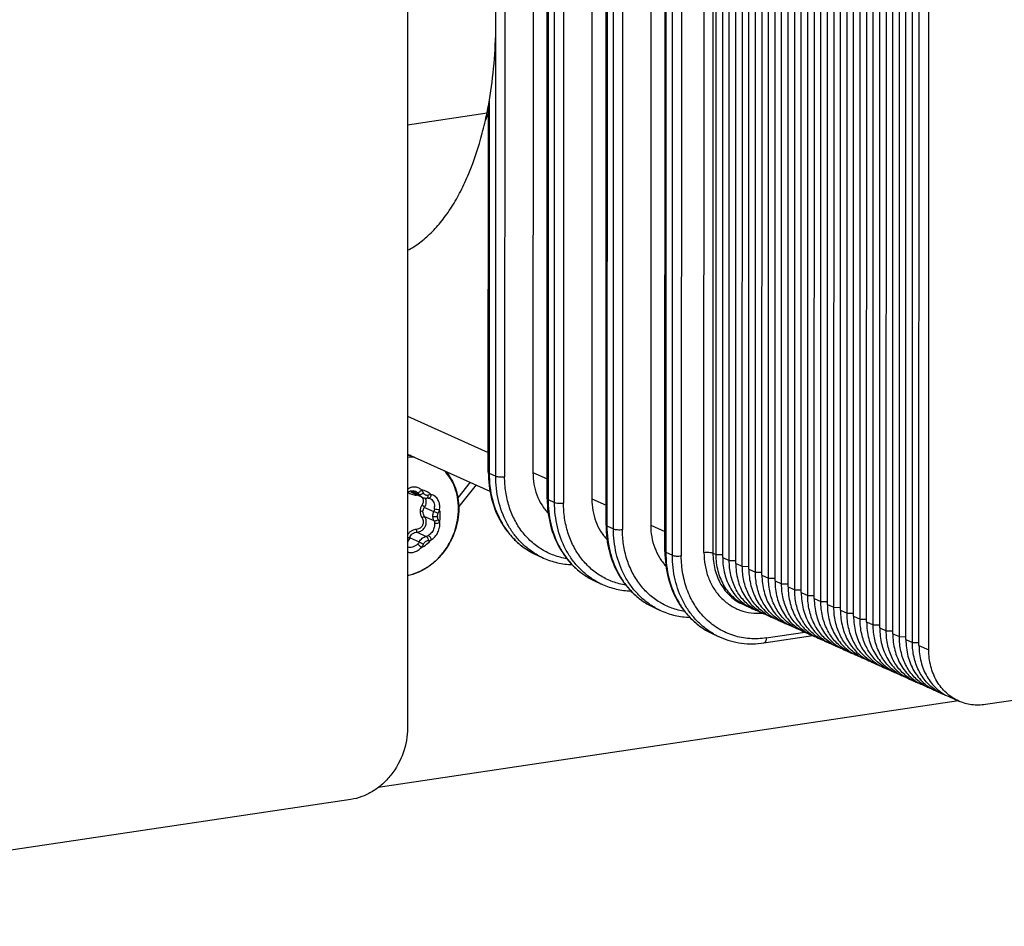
# Model space of a CAD drawing. Header units: millimetres. Extents: x 0 to 1189, y 0 to 841.
# Tile 10 of 27: x 375 to 450, y 221 to 290. Entities that reach past the tile are written whole.
import ezdxf

# ---------------------------------------------------------------- set-up
doc = ezdxf.new("R2010")
doc.units = ezdxf.units.MM
doc.header["$LTSCALE"] = 65.395
doc.layers.get('0').update_dxf_attribs({"linetype": 'CONTINUOUS'})

msp = doc.modelspace()

# ---------------------------------------------------------------- linework, layer by layer
at = {"color": 7, "linetype": 'CONTINUOUS'}
for p, q in [((411.665, 327.697), (411.655, 255.251)), ((413.83, 328.02), (413.82, 255.574)), ((414.905, 253.57), (414.915, 326.016)), ((414.982, 325.951), (414.972, 253.506)), ((418.33, 326.003), (418.32, 253.557)), ((415.472, 253.281), (415.482, 325.727)), ((416.165, 325.68), (416.155, 253.234)), ((419.405, 251.553), (419.415, 323.999)), ((419.482, 323.934), (419.472, 251.488)), ((419.972, 251.264), (419.982, 323.71)), ((420.665, 323.663), (420.655, 251.217)), ((422.83, 323.986), (422.82, 251.54)), ((423.905, 249.536), (423.915, 321.982)), ((423.982, 321.917), (423.972, 249.471)), ((424.472, 249.247), (424.482, 321.693)), ((425.165, 321.645), (425.155, 249.199)), ((426.887, 249.458), (426.897, 321.904)), ((427.58, 321.856), (427.57, 249.411)), ((427.82, 249.298), (427.83, 321.744)), ((428.32, 249.074), (428.33, 321.52)), ((428.82, 248.85), (428.83, 321.296)), ((429.32, 248.626), (429.33, 321.072)), ((429.82, 248.402), (429.83, 320.848)), ((430.32, 248.178), (430.33, 320.624)), ((430.82, 247.954), (430.83, 320.399)), ((431.32, 247.729), (431.33, 320.175)), ((431.82, 247.505), (431.83, 319.951)), ((432.32, 247.281), (432.33, 319.727)), ((432.82, 247.057), (432.83, 319.503)), ((433.32, 246.833), (433.33, 319.279)), ((433.82, 246.609), (433.83, 319.055)), ((434.32, 246.385), (434.33, 318.83)), ((434.82, 246.16), (434.83, 318.606)), ((435.32, 245.936), (435.33, 318.382)), ((435.82, 245.712), (435.83, 318.158)), ((436.32, 245.488), (436.33, 317.934)), ((436.82, 245.264), (436.83, 317.71)), ((437.32, 245.04), (437.33, 317.486)), ((437.82, 244.816), (437.83, 317.261)), ((438.32, 244.591), (438.33, 317.037)), ((438.82, 244.367), (438.83, 316.813)), ((439.32, 244.143), (439.33, 316.589)), ((439.82, 243.919), (439.83, 316.365)), ((440.32, 243.695), (440.33, 316.141)), ((440.82, 243.471), (440.83, 315.917)), ((441.32, 243.247), (441.33, 315.692)), ((441.82, 243.022), (441.83, 315.468)), ((442.32, 242.798), (442.33, 315.244)), ((442.82, 242.574), (442.83, 315.02)), ((443.32, 242.35), (443.33, 314.796)), ((444.07, 242.014), (444.08, 314.46)), ((404.242, 308.495), (404.233, 236.049)), ((410.972, 255.299), (410.977, 289.518)), ((410.476, 283.953), (410.472, 255.523)), ((404.239, 282.154), (410.309, 283.061)), ((410.405, 255.588), (410.409, 283.594)), ((404.236, 259.871), (410.406, 257.105)), ((404.236, 256.979), (410.533, 254.156)), ((410.472, 255.523), (410.972, 255.299)), ((413.82, 255.574), (414.906, 255.088)), ((409.025, 254.832), (408.078, 253.634)), ((409.466, 254.634), (408.142, 252.96)), ((404.505, 254.169), (405.131, 253.889)), ((405.38, 253.666), (404.617, 254.007)), ((404.841, 254.136), (404.841, 254.136)), ((405.941, 253.592), (405.941, 253.592)), ((405.54, 252.906), (406.246, 252.589)), ((414.972, 253.506), (415.472, 253.281)), ((418.32, 253.557), (419.406, 253.071)), ((405.54, 252.217), (406.246, 251.9)), ((406.734, 252.255), (406.734, 252.278)), ((419.472, 251.488), (419.972, 251.264)), ((422.82, 251.54), (423.906, 251.053)), ((404.424, 250.583), (405.131, 250.266)), ((404.959, 251.008), (405.666, 250.691)), ((414.128, 249.257), (414.628, 249.033)), ((414.154, 249.273), (414.142, 249.28)), ((414.154, 249.273), (414.142, 249.28)), ((423.972, 249.471), (424.472, 249.247)), ((427.57, 249.411), (427.82, 249.298)), ((427.82, 249.298), (428.32, 249.294)), ((428.32, 249.074), (428.82, 248.85)), ((428.82, 248.85), (429.32, 248.846)), ((429.32, 248.626), (429.82, 248.402)), ((429.82, 248.402), (430.32, 248.397)), ((430.32, 248.178), (430.82, 247.954)), ((430.82, 247.954), (431.32, 247.949)), ((431.32, 247.729), (431.82, 247.505)), ((418.628, 247.24), (419.128, 247.016)), ((418.654, 247.256), (418.642, 247.263)), ((418.654, 247.256), (418.642, 247.262)), ((431.82, 247.505), (432.32, 247.501)), ((432.32, 247.281), (432.82, 247.057)), ((432.82, 247.057), (433.32, 247.052)), ((433.32, 246.833), (433.82, 246.609)), ((513.352, 247.526), (448.4, 237.83)), ((433.82, 246.609), (434.32, 246.604)), ((434.32, 246.385), (434.82, 246.16)), ((434.82, 246.16), (435.32, 246.156)), ((429.855, 245.494), (430.105, 245.382)), ((435.32, 245.936), (435.82, 245.712)), ((435.82, 245.712), (436.32, 245.708)), ((436.32, 245.488), (436.82, 245.264)), ((423.128, 245.222), (423.628, 244.998)), ((430.605, 245.158), (431.105, 244.934)), ((431.605, 244.71), (432.105, 244.486)), ((436.82, 245.264), (437.32, 245.259)), ((437.32, 245.04), (437.82, 244.816)), ((437.82, 244.816), (438.32, 244.811)), ((438.32, 244.591), (438.82, 244.367)), ((432.605, 244.262), (433.105, 244.037)), ((433.605, 243.813), (434.105, 243.589)), ((438.82, 244.367), (439.32, 244.363)), ((439.32, 244.143), (439.82, 243.919)), ((439.82, 243.919), (440.32, 243.914)), ((427.628, 243.205), (428.128, 242.981)), ((427.654, 243.221), (427.642, 243.228)), ((427.654, 243.221), (427.642, 243.228)), ((431.473, 242.542), (435.21, 243.1)), ((431.65, 242.924), (434.605, 243.366)), ((434.605, 243.365), (435.105, 243.141)), ((440.32, 243.695), (440.82, 243.471)), ((440.82, 243.471), (441.32, 243.466)), ((441.32, 243.247), (441.82, 243.022)), ((435.605, 242.917), (436.105, 242.693)), ((436.605, 242.468), (437.105, 242.244)), ((441.82, 243.022), (442.32, 243.018)), ((442.32, 242.798), (442.82, 242.574)), ((442.82, 242.574), (443.32, 242.57)), ((443.32, 242.35), (444.07, 242.014)), ((437.605, 242.02), (438.105, 241.796)), ((438.605, 241.572), (439.105, 241.348)), ((439.605, 241.124), (440.105, 240.899)), ((440.605, 240.675), (441.105, 240.451)), ((441.605, 240.227), (442.105, 240.003)), ((442.605, 239.779), (443.105, 239.555)), ((443.605, 239.33), (444.105, 239.106)), ((444.605, 238.882), (445.105, 238.658)), ((446.335, 238.107), (401.984, 231.48)), ((445.605, 238.434), (446.355, 238.098)), ((399.902, 230.573), (334.951, 220.878))]:
    msp.add_line(p, q, dxfattribs=at)
for points in [[(404.236, 254.027), (404.273, 254.06), (404.342, 254.106), (404.414, 254.142), (404.49, 254.167), (404.568, 254.181), (404.647, 254.183), (404.726, 254.173), (404.803, 254.151), (404.841, 254.136)], [(405.38, 253.665), (405.427, 253.647), (405.506, 253.625), (405.585, 253.614), (405.665, 253.615), (405.707, 253.619)], [(405.707, 253.619), (405.743, 253.623), (405.805, 253.624), (405.848, 253.62)], [(405.848, 253.62), (405.893, 253.609), (405.941, 253.592)]]:
    msp.add_lwpolyline(points, dxfattribs=at)
for centre, radius, start, end in [((381.591, 288.948), 29.316, 345.3159, 348.41406), ((395.52, 288.805), 15.977, 336.51231, 338.74884), ((404.554, 253.203), 3.66, 90.78472, 94.98785), ((404.623, 253.188), 3.558, 87.69122, 96.25302), ((405.724, 253.771), 0.806, 172.93947, 174.8197), ((404.911, 253.166), 0.678, 82.96448, 89.13987), ((404.992, 253.372), 0.452, 37.08027, 46.93653), ((405.003, 253.38), 0.438, 33.77754, 37.03617), ((405.239, 252.907), 1.063, 353.55253, 3.70147), ((404.88, 251.791), 0.785, 4.23111, 32.85621), ((406.914, 252.209), 0.396, 177.00789, 180.00399), ((403.107, 252.802), 5.023, 359.99996, 0.2409), ((416.923, 254.151), 5.609, 240.42078, 245.85062), ((420.93, 252.37), 5.624, 239.39827, 240.56351), ((420.924, 252.36), 5.612, 240.56341, 243.21845), ((420.919, 252.35), 5.6, 243.21897, 245.85353), ((421.423, 252.133), 5.609, 240.42078, 245.85062), ((431.538, 248.58), 3.504, 245.8563, 250.57136), ((425.923, 250.116), 5.609, 240.28232, 245.85039), ((432.545, 248.143), 3.517, 236.98498, 245.8393), ((432.538, 248.132), 3.504, 245.8563, 250.57136), ((433.545, 247.694), 3.517, 236.98498, 245.8393), ((433.538, 247.683), 3.504, 245.8563, 250.57136), ((434.545, 247.246), 3.517, 236.98498, 245.8393), ((434.538, 247.235), 3.504, 245.8563, 250.57136), ((435.545, 246.798), 3.517, 236.98498, 245.8393), ((430.423, 248.099), 5.609, 240.42078, 245.85062), ((435.538, 246.787), 3.504, 245.8563, 250.57136), ((436.545, 246.349), 3.517, 236.98498, 245.8393), ((436.538, 246.338), 3.504, 245.8563, 250.57136), ((437.545, 245.901), 3.517, 236.98498, 245.8393), ((437.538, 245.89), 3.504, 245.8563, 250.57136), ((438.545, 245.453), 3.517, 236.98498, 245.8393), ((438.538, 245.442), 3.504, 245.8563, 250.57136), ((439.545, 245.005), 3.517, 236.98498, 245.8393), ((439.538, 244.994), 3.504, 245.8563, 250.57136), ((440.545, 244.556), 3.517, 236.98498, 245.8393), ((440.538, 244.545), 3.504, 245.8563, 250.57136), ((441.545, 244.108), 3.517, 236.98498, 245.8393), ((441.538, 244.097), 3.504, 245.8563, 250.57136), ((442.545, 243.66), 3.517, 236.98498, 245.8393), ((442.538, 243.649), 3.504, 245.8563, 250.57136), ((443.545, 243.211), 3.517, 236.98498, 245.8393), ((443.538, 243.2), 3.504, 245.8563, 250.57136), ((444.545, 242.763), 3.517, 236.98498, 245.8393), ((444.538, 242.752), 3.504, 245.8563, 250.57136), ((445.545, 242.315), 3.517, 236.98498, 245.8393), ((445.538, 242.304), 3.504, 245.8563, 250.57136), ((446.545, 241.866), 3.517, 236.98498, 245.8393), ((446.538, 241.856), 3.504, 245.8563, 250.57136)]:
    msp.add_arc(centre, radius, start, end, dxfattribs=at)
for points, knots in [([(410.309, 283.061), (410.493, 283.95), (410.782, 285.799), (410.994, 288.661), (410.995, 291.648), (410.783, 294.702), (410.362, 297.765), (409.742, 300.779), (408.933, 303.686), (407.951, 306.432), (406.814, 308.965), (405.545, 311.237), (404.166, 313.206), (402.701, 314.836), (401.176, 316.097), (399.839, 316.836), (398.774, 317.199), (397.999, 317.358), (397.231, 317.409), (396.725, 317.37), (396.477, 317.333)], [0, 0, 0, 0, 0.06702, 0.137865, 0.211606, 0.287206, 0.363568, 0.439567, 0.514094, 0.586084, 0.654567, 0.718703, 0.777843, 0.831596, 0.879921, 0.923255, 0.943388, 0.962727, 0.981507, 1, 1, 1, 1]), ([(404.239, 272.556), (404.559, 272.725), (405.189, 273.13), (406.063, 273.889), (406.88, 274.808), (407.638, 275.881), (408.33, 277.099), (409.185, 278.961), (409.674, 280.47), (409.949, 281.517)], [0, 0, 0, 0, 0.099641, 0.204984, 0.317247, 0.437259, 0.565498, 0.702145, 1, 1, 1, 1]), ([(408.129, 252.823), (408.128, 253.101), (408.08, 253.65), (407.867, 254.435), (407.519, 255.142), (407.201, 255.551), (407.025, 255.733)], [0, 0, 0, 0, 0.262086, 0.51612, 0.761802, 1, 1, 1, 1]), ([(407.146, 255.677), (407.308, 255.491), (407.598, 255.079), (407.914, 254.382), (408.105, 253.62), (408.147, 253.091), (408.147, 252.823)], [0, 0, 0, 0, 0.239834, 0.486182, 0.739665, 1, 1, 1, 1]), ([(410.405, 255.588), (410.405, 254.906), (410.564, 253.564), (411.19, 252.009), (411.92, 250.945), (412.566, 250.256), (413.303, 249.681), (413.847, 249.383), (414.128, 249.257)], [0, 0, 0, 0, 0.263593, 0.516731, 0.639916, 0.761128, 0.880931, 1, 1, 1, 1]), ([(410.405, 255.588), (410.405, 255.575), (410.419, 255.555), (410.445, 255.536), (410.462, 255.527), (410.472, 255.523)], [0, 0, 0, 0, 0.388624, 0.662084, 1, 1, 1, 1]), ([(410.472, 255.523), (410.472, 254.844), (410.629, 253.51), (411.247, 251.965), (411.966, 250.914), (412.6, 250.236), (413.321, 249.672), (413.853, 249.38), (414.128, 249.257)], [0, 0, 0, 0, 0.266035, 0.519938, 0.642823, 0.763327, 0.882114, 1, 1, 1, 1]), ([(414.142, 249.28), (413.9, 249.418), (413.432, 249.733), (412.804, 250.307), (412.256, 250.975), (411.636, 251.985), (411.107, 253.433), (410.972, 254.67), (410.972, 255.299)], [0, 0, 0, 0, 0.117701, 0.236644, 0.357464, 0.480657, 0.734771, 1, 1, 1, 1]), ([(410.972, 255.299), (411.013, 255.28), (411.114, 255.255), (411.282, 255.235), (411.468, 255.232), (411.594, 255.242), (411.655, 255.251)], [0, 0, 0, 0, 0.194189, 0.449587, 0.731494, 1, 1, 1, 1]), ([(416.41, 248.981), (416.074, 249.035), (415.41, 249.208), (414.484, 249.654), (413.656, 250.275), (412.948, 251.053), (412.379, 251.967), (411.963, 252.991), (411.71, 254.098), (411.655, 254.864), (411.655, 255.251)], [0, 0, 0, 0, 0.119265, 0.238052, 0.357689, 0.479388, 0.604094, 0.732383, 0.864426, 1, 1, 1, 1]), ([(413.82, 255.574), (413.82, 255.278), (413.869, 254.691), (414.092, 253.853), (414.457, 253.095), (414.792, 252.655), (414.978, 252.46)], [0, 0, 0, 0, 0.262047, 0.516095, 0.7618, 1, 1, 1, 1]), ([(405.294, 254.247), (405.221, 254.31), (405.056, 254.413), (404.773, 254.475), (404.485, 254.434), (404.312, 254.342), (404.235, 254.284)], [0, 0, 0, 0, 0.252524, 0.498907, 0.745862, 1, 1, 1, 1]), ([(404.275, 254.061), (404.353, 253.989), (404.565, 253.88), (404.797, 253.846), (404.921, 253.844)], [0, 0, 0, 0, 0.460548, 1, 1, 1, 1]), ([(404.617, 254.007), (404.579, 254.024), (404.513, 254.063), (404.463, 254.122), (404.446, 254.152)], [0, 0, 0, 0, 0.545637, 1, 1, 1, 1]), ([(404.841, 254.136), (404.856, 254.129), (404.914, 254.1), (404.968, 254.063), (405.005, 254.031)], [0, 0, 0, 0, 0.246947, 1, 1, 1, 1]), ([(405.005, 254.031), (405.023, 254.025), (405.059, 254.031), (405.105, 254.052), (405.165, 254.092), (405.232, 254.156), (405.276, 254.216), (405.294, 254.247)], [0, 0, 0, 0, 0.152116, 0.267724, 0.406708, 0.718898, 1, 1, 1, 1]), ([(405.005, 254.031), (405.017, 254.021), (405.064, 253.978), (405.105, 253.929), (405.131, 253.889)], [0, 0, 0, 0, 0.252576, 1, 1, 1, 1]), ([(405.131, 253.889), (405.149, 253.882), (405.202, 253.882), (405.314, 253.916), (405.4, 253.97), (405.45, 254.016)], [0, 0, 0, 0, 0.16977, 0.426148, 1, 1, 1, 1]), ([(405.131, 253.889), (405.161, 253.84), (405.233, 253.751), (405.329, 253.688), (405.38, 253.666)], [0, 0, 0, 0, 0.509634, 1, 1, 1, 1]), ([(406.049, 253.874), (405.941, 253.966), (405.703, 254.125), (405.432, 254.218), (405.294, 254.247)], [0, 0, 0, 0, 0.500707, 1, 1, 1, 1]), ([(405.367, 253.624), (405.393, 253.586), (405.432, 253.5), (405.447, 253.358), (405.418, 253.215), (405.373, 253.128), (405.345, 253.088)], [0, 0, 0, 0, 0.244073, 0.489858, 0.741303, 1, 1, 1, 1]), ([(405.811, 253.837), (405.776, 253.826), (405.703, 253.815), (405.593, 253.841), (405.504, 253.914), (405.466, 253.98), (405.45, 254.016)], [0, 0, 0, 0, 0.247338, 0.490647, 0.737454, 1, 1, 1, 1]), ([(405.663, 253.261), (405.668, 253.323), (405.661, 253.446), (405.619, 253.562), (405.59, 253.615)], [0, 0, 0, 0, 0.505878, 1, 1, 1, 1]), ([(405.707, 253.619), (405.722, 253.621), (405.756, 253.639), (405.79, 253.691), (405.809, 253.76), (405.812, 253.811), (405.811, 253.837)], [0, 0, 0, 0, 0.183384, 0.416776, 0.700123, 1, 1, 1, 1]), ([(406.049, 253.874), (406.03, 253.874), (405.949, 253.871), (405.87, 253.854), (405.811, 253.837)], [0, 0, 0, 0, 0.239438, 1, 1, 1, 1]), ([(405.848, 253.62), (405.87, 253.616), (405.924, 253.627), (405.989, 253.687), (406.033, 253.774), (406.046, 253.841), (406.049, 253.874)], [0, 0, 0, 0, 0.190225, 0.435397, 0.72263, 1, 1, 1, 1]), ([(405.941, 253.592), (405.992, 253.569), (406.088, 253.503), (406.198, 253.358), (406.273, 253.178), (406.295, 253.045), (406.299, 252.976)], [0, 0, 0, 0, 0.22182, 0.462169, 0.722939, 1, 1, 1, 1]), ([(406.688, 252.734), (406.706, 252.867), (406.704, 253.131), (406.587, 253.492), (406.394, 253.725), (406.203, 253.836), (406.1, 253.866), (406.049, 253.874)], [0, 0, 0, 0, 0.279681, 0.542249, 0.779658, 0.891117, 1, 1, 1, 1]), ([(405.345, 253.088), (405.297, 253.018), (405.219, 252.863), (405.192, 252.691), (405.192, 252.606)], [0, 0, 0, 0, 0.497698, 1, 1, 1, 1]), ([(405.54, 252.906), (405.531, 252.921), (405.507, 252.954), (405.444, 253.018), (405.387, 253.062), (405.345, 253.088)], [0, 0, 0, 0, 0.197268, 0.449691, 1, 1, 1, 1]), ([(405.408, 252.573), (405.408, 252.634), (405.433, 252.756), (405.5, 252.86), (405.54, 252.906)], [0, 0, 0, 0, 0.497967, 1, 1, 1, 1]), ([(405.54, 252.906), (405.574, 252.96), (405.631, 253.074), (405.658, 253.199), (405.663, 253.261)], [0, 0, 0, 0, 0.506818, 1, 1, 1, 1]), ([(414.905, 253.57), (414.905, 252.889), (415.064, 251.547), (415.69, 249.992), (416.42, 248.928), (417.066, 248.238), (417.803, 247.664), (418.347, 247.366), (418.628, 247.24)], [0, 0, 0, 0, 0.263593, 0.516731, 0.639916, 0.761128, 0.880931, 1, 1, 1, 1]), ([(414.905, 253.57), (414.905, 253.558), (414.919, 253.538), (414.945, 253.519), (414.962, 253.51), (414.972, 253.506)], [0, 0, 0, 0, 0.388624, 0.662084, 1, 1, 1, 1]), ([(414.972, 253.506), (414.972, 252.884), (415.104, 251.663), (415.619, 250.231), (416.224, 249.228), (416.759, 248.563), (417.373, 247.989), (417.83, 247.671), (418.067, 247.53)], [0, 0, 0, 0, 0.265085, 0.519219, 0.642459, 0.763331, 0.882308, 1, 1, 1, 1]), ([(418.642, 247.262), (418.4, 247.401), (417.932, 247.716), (417.304, 248.29), (416.756, 248.957), (416.136, 249.967), (415.607, 251.415), (415.472, 252.652), (415.472, 253.281)], [0, 0, 0, 0, 0.117701, 0.236644, 0.357464, 0.480657, 0.734771, 1, 1, 1, 1]), ([(415.472, 253.281), (415.513, 253.263), (415.614, 253.237), (415.782, 253.218), (415.968, 253.215), (416.094, 253.225), (416.155, 253.234)], [0, 0, 0, 0, 0.194189, 0.449587, 0.731494, 1, 1, 1, 1]), ([(420.91, 246.964), (420.574, 247.018), (419.91, 247.19), (418.984, 247.637), (418.156, 248.258), (417.448, 249.036), (416.879, 249.949), (416.463, 250.973), (416.21, 252.081), (416.155, 252.847), (416.155, 253.234)], [0, 0, 0, 0, 0.119265, 0.238052, 0.357689, 0.479388, 0.604094, 0.732383, 0.864426, 1, 1, 1, 1]), ([(418.32, 253.557), (418.32, 253.26), (418.369, 252.674), (418.592, 251.835), (418.957, 251.077), (419.292, 250.638), (419.478, 250.442)], [0, 0, 0, 0, 0.262047, 0.516095, 0.7618, 1, 1, 1, 1]), ([(408.147, 252.823), (408.147, 252.234), (407.941, 251.044), (407.236, 249.715), (406.449, 248.835), (405.772, 248.296), (405.03, 247.896), (404.501, 247.73), (404.235, 247.676)], [0, 0, 0, 0, 0.254137, 0.511229, 0.63814, 0.762264, 0.882946, 1, 1, 1, 1]), ([(404.235, 247.715), (404.497, 247.765), (405.021, 247.923), (405.757, 248.312), (406.431, 248.842), (407.218, 249.713), (407.923, 251.032), (408.129, 252.216), (408.129, 252.802)], [0, 0, 0, 0, 0.116145, 0.236326, 0.360324, 0.487402, 0.745272, 1, 1, 1, 1]), ([(405.345, 252.106), (405.398, 252.024), (405.465, 251.831), (405.409, 251.531), (405.21, 251.3), (405.018, 251.233), (404.921, 251.223)], [0, 0, 0, 0, 0.249851, 0.500554, 0.750858, 1, 1, 1, 1]), ([(405.192, 252.606), (405.192, 252.518), (405.22, 252.341), (405.297, 252.18), (405.345, 252.106)], [0, 0, 0, 0, 0.496342, 1, 1, 1, 1]), ([(405.408, 252.573), (405.396, 252.579), (405.366, 252.588), (405.294, 252.602), (405.234, 252.606), (405.192, 252.606)], [0, 0, 0, 0, 0.184337, 0.425013, 1, 1, 1, 1]), ([(405.54, 252.217), (405.529, 252.214), (405.503, 252.202), (405.458, 252.178), (405.403, 252.145), (405.365, 252.119), (405.345, 252.106)], [0, 0, 0, 0, 0.147128, 0.382667, 0.681183, 1, 1, 1, 1]), ([(405.54, 252.217), (405.5, 252.269), (405.435, 252.382), (405.408, 252.511), (405.408, 252.573)], [0, 0, 0, 0, 0.512603, 1, 1, 1, 1]), ([(406.171, 252.231), (406.171, 252.262), (406.178, 252.384), (406.211, 252.504), (406.246, 252.589)], [0, 0, 0, 0, 0.246674, 1, 1, 1, 1]), ([(406.171, 252.231), (406.191, 252.222), (406.243, 252.209), (406.359, 252.196), (406.455, 252.199), (406.517, 252.209)], [0, 0, 0, 0, 0.188215, 0.456162, 1, 1, 1, 1]), ([(406.246, 251.9), (406.234, 251.924), (406.19, 252.029), (406.171, 252.145), (406.171, 252.231)], [0, 0, 0, 0, 0.240407, 1, 1, 1, 1]), ([(406.295, 252.788), (406.293, 252.771), (406.283, 252.703), (406.265, 252.636), (406.246, 252.589)], [0, 0, 0, 0, 0.251974, 1, 1, 1, 1]), ([(406.246, 252.589), (406.301, 252.572), (406.415, 252.528), (406.528, 252.481), (406.587, 252.454)], [0, 0, 0, 0, 0.465587, 1, 1, 1, 1]), ([(406.295, 252.788), (406.357, 252.777), (406.488, 252.759), (406.619, 252.741), (406.688, 252.734)], [0, 0, 0, 0, 0.477756, 1, 1, 1, 1]), ([(406.587, 251.988), (406.566, 252.019), (406.53, 252.09), (406.517, 252.168), (406.517, 252.209)], [0, 0, 0, 0, 0.481132, 1, 1, 1, 1]), ([(406.518, 252.229), (406.519, 252.249), (406.529, 252.327), (406.559, 252.402), (406.587, 252.454)], [0, 0, 0, 0, 0.247925, 1, 1, 1, 1]), ([(406.587, 252.454), (406.622, 252.52), (406.659, 252.613), (406.683, 252.71), (406.688, 252.734)], [0, 0, 0, 0, 0.748848, 1, 1, 1, 1]), ([(406.734, 252.278), (406.734, 252.317), (406.729, 252.469), (406.71, 252.622), (406.688, 252.734)], [0, 0, 0, 0, 0.252998, 1, 1, 1, 1]), ([(406.688, 251.761), (406.696, 251.802), (406.722, 251.966), (406.734, 252.131), (406.734, 252.255)], [0, 0, 0, 0, 0.252208, 1, 1, 1, 1]), ([(404.959, 251.008), (405.057, 251.017), (405.255, 251.075), (405.495, 251.269), (405.646, 251.54), (405.67, 251.748), (405.663, 251.849)], [0, 0, 0, 0, 0.246433, 0.49622, 0.748432, 1, 1, 1, 1]), ([(406.299, 251.563), (406.294, 251.482), (406.253, 251.277), (406.104, 250.985), (405.924, 250.813), (405.825, 250.754)], [0, 0, 0, 0, 0.252551, 0.641119, 1, 1, 1, 1]), ([(406.049, 250.431), (406.157, 250.492), (406.359, 250.661), (406.577, 250.993), (406.7, 251.372), (406.707, 251.637), (406.688, 251.761)], [0, 0, 0, 0, 0.239702, 0.49789, 0.757251, 1, 1, 1, 1]), ([(406.246, 251.9), (406.266, 251.89), (406.32, 251.879), (406.409, 251.892), (406.503, 251.928), (406.562, 251.967), (406.587, 251.988)], [0, 0, 0, 0, 0.178865, 0.433185, 0.728342, 1, 1, 1, 1]), ([(406.246, 251.9), (406.253, 251.887), (406.275, 251.833), (406.289, 251.776), (406.295, 251.732)], [0, 0, 0, 0, 0.247777, 1, 1, 1, 1]), ([(406.295, 251.732), (406.317, 251.718), (406.379, 251.698), (406.484, 251.695), (406.593, 251.715), (406.661, 251.744), (406.688, 251.761)], [0, 0, 0, 0, 0.192682, 0.466923, 0.761975, 1, 1, 1, 1]), ([(406.295, 251.732), (406.297, 251.719), (406.302, 251.663), (406.302, 251.606), (406.299, 251.563)], [0, 0, 0, 0, 0.242989, 1, 1, 1, 1]), ([(406.688, 251.761), (406.683, 251.782), (406.659, 251.861), (406.622, 251.937), (406.587, 251.988)], [0, 0, 0, 0, 0.252775, 1, 1, 1, 1]), ([(419.405, 251.553), (419.405, 250.872), (419.564, 249.53), (420.19, 247.974), (420.92, 246.911), (421.566, 246.221), (422.303, 245.647), (422.847, 245.348), (423.128, 245.222)], [0, 0, 0, 0, 0.263593, 0.516731, 0.639916, 0.761128, 0.880931, 1, 1, 1, 1]), ([(419.405, 251.553), (419.405, 251.54), (419.419, 251.52), (419.445, 251.502), (419.462, 251.493), (419.472, 251.488)], [0, 0, 0, 0, 0.388624, 0.662084, 1, 1, 1, 1]), ([(419.472, 251.488), (419.472, 250.809), (419.629, 249.475), (420.247, 247.931), (420.966, 246.88), (421.6, 246.201), (422.321, 245.638), (422.853, 245.346), (423.128, 245.222)], [0, 0, 0, 0, 0.266035, 0.519938, 0.642823, 0.763327, 0.882114, 1, 1, 1, 1]), ([(422.82, 251.54), (422.82, 251.243), (422.869, 250.657), (423.092, 249.818), (423.457, 249.06), (423.792, 248.621), (423.978, 248.425)], [0, 0, 0, 0, 0.262047, 0.516095, 0.7618, 1, 1, 1, 1]), ([(404.921, 251.223), (404.85, 251.216), (404.71, 251.188), (404.515, 251.1), (404.351, 250.969), (404.268, 250.857), (404.234, 250.798)], [0, 0, 0, 0, 0.255809, 0.508372, 0.756277, 1, 1, 1, 1]), ([(404.424, 250.583), (404.396, 250.578), (404.332, 250.577), (404.27, 250.588), (404.235, 250.596)], [0, 0, 0, 0, 0.437846, 1, 1, 1, 1]), ([(404.236, 250.279), (404.257, 250.299), (404.338, 250.388), (404.395, 250.497), (404.424, 250.583)], [0, 0, 0, 0, 0.245426, 1, 1, 1, 1]), ([(404.424, 250.583), (404.435, 250.642), (404.473, 250.758), (404.593, 250.901), (404.765, 250.986), (404.893, 251.006), (404.959, 251.008)], [0, 0, 0, 0, 0.242186, 0.483056, 0.734456, 1, 1, 1, 1]), ([(404.959, 251.008), (404.954, 251.017), (404.946, 251.044), (404.936, 251.092), (404.927, 251.154), (404.923, 251.2), (404.921, 251.223)], [0, 0, 0, 0, 0.142873, 0.376453, 0.676441, 1, 1, 1, 1]), ([(405.131, 250.266), (405.188, 250.373), (405.337, 250.562), (405.556, 250.669), (405.666, 250.691)], [0, 0, 0, 0, 0.51954, 1, 1, 1, 1]), ([(405.825, 250.754), (405.812, 250.747), (405.762, 250.719), (405.707, 250.7), (405.666, 250.691)], [0, 0, 0, 0, 0.253747, 1, 1, 1, 1]), ([(405.666, 250.691), (405.687, 250.683), (405.73, 250.647), (405.777, 250.57), (405.806, 250.474), (405.812, 250.406), (405.811, 250.373)], [0, 0, 0, 0, 0.184518, 0.441698, 0.734165, 1, 1, 1, 1]), ([(405.825, 250.754), (405.85, 250.747), (405.906, 250.712), (405.975, 250.633), (406.027, 250.534), (406.046, 250.463), (406.049, 250.431)], [0, 0, 0, 0, 0.19433, 0.468353, 0.762028, 1, 1, 1, 1]), ([(423.142, 245.245), (422.9, 245.383), (422.432, 245.699), (421.804, 246.272), (421.256, 246.94), (420.636, 247.95), (420.107, 249.398), (419.972, 250.635), (419.972, 251.264)], [0, 0, 0, 0, 0.117701, 0.236644, 0.357464, 0.480657, 0.734771, 1, 1, 1, 1]), ([(419.972, 251.264), (420.013, 251.246), (420.114, 251.22), (420.282, 251.2), (420.468, 251.197), (420.594, 251.208), (420.655, 251.217)], [0, 0, 0, 0, 0.194189, 0.449587, 0.731494, 1, 1, 1, 1]), ([(425.41, 244.947), (425.074, 245.001), (424.41, 245.173), (423.484, 245.62), (422.656, 246.241), (421.948, 247.019), (421.379, 247.932), (420.963, 248.956), (420.71, 250.063), (420.655, 250.829), (420.655, 251.217)], [0, 0, 0, 0, 0.119265, 0.238052, 0.357689, 0.479388, 0.604094, 0.732383, 0.864426, 1, 1, 1, 1]), ([(405.005, 250.104), (404.95, 250.049), (404.831, 249.953), (404.631, 249.857), (404.427, 249.819), (404.293, 249.838), (404.234, 249.858)], [0, 0, 0, 0, 0.274221, 0.53616, 0.778455, 1, 1, 1, 1]), ([(404.234, 249.501), (404.316, 249.47), (404.5, 249.439), (404.783, 249.487), (405.059, 249.62), (405.22, 249.755), (405.294, 249.832)], [0, 0, 0, 0, 0.22399, 0.466241, 0.726949, 1, 1, 1, 1]), ([(405.131, 250.266), (405.105, 250.222), (405.064, 250.166), (405.017, 250.116), (405.005, 250.104)], [0, 0, 0, 0, 0.748247, 1, 1, 1, 1]), ([(405.005, 250.104), (405.025, 250.089), (405.072, 250.048), (405.169, 249.958), (405.246, 249.883), (405.294, 249.832)], [0, 0, 0, 0, 0.186523, 0.470992, 1, 1, 1, 1]), ([(405.131, 250.266), (405.178, 250.237), (405.284, 250.177), (405.391, 250.118), (405.45, 250.087)], [0, 0, 0, 0, 0.453411, 1, 1, 1, 1]), ([(405.294, 249.832), (405.435, 249.904), (405.708, 250.081), (405.942, 250.307), (406.049, 250.431)], [0, 0, 0, 0, 0.492297, 1, 1, 1, 1]), ([(405.45, 250.087), (405.483, 250.165), (405.553, 250.277), (405.697, 250.357), (405.774, 250.371), (405.811, 250.373)], [0, 0, 0, 0, 0.523998, 0.77114, 1, 1, 1, 1]), ([(405.811, 250.373), (405.872, 250.377), (405.954, 250.393), (406.03, 250.423), (406.049, 250.431)], [0, 0, 0, 0, 0.747697, 1, 1, 1, 1]), ([(423.905, 249.536), (423.905, 248.854), (424.064, 247.512), (424.69, 245.957), (425.42, 244.894), (426.066, 244.204), (426.803, 243.63), (427.347, 243.331), (427.628, 243.205)], [0, 0, 0, 0, 0.263593, 0.516731, 0.639916, 0.761128, 0.880931, 1, 1, 1, 1]), ([(423.905, 249.536), (423.905, 249.523), (423.919, 249.503), (423.945, 249.485), (423.962, 249.475), (423.972, 249.471)], [0, 0, 0, 0, 0.388624, 0.662084, 1, 1, 1, 1]), ([(423.972, 249.471), (423.972, 248.792), (424.129, 247.458), (424.747, 245.914), (425.466, 244.862), (426.1, 244.184), (426.821, 243.621), (427.353, 243.328), (427.628, 243.205)], [0, 0, 0, 0, 0.266035, 0.519938, 0.642823, 0.763327, 0.882114, 1, 1, 1, 1]), ([(427.642, 243.228), (427.4, 243.366), (426.932, 243.681), (426.304, 244.255), (425.756, 244.923), (425.136, 245.933), (424.607, 247.381), (424.472, 248.618), (424.472, 249.247)], [0, 0, 0, 0, 0.117701, 0.236644, 0.357464, 0.480657, 0.734771, 1, 1, 1, 1]), ([(424.472, 249.247), (424.513, 249.229), (424.614, 249.203), (424.782, 249.183), (424.968, 249.18), (425.094, 249.19), (425.155, 249.199)], [0, 0, 0, 0, 0.194189, 0.449587, 0.731494, 1, 1, 1, 1]), ([(431.65, 242.924), (431.232, 242.862), (430.388, 242.826), (429.153, 243.057), (428.013, 243.566), (427.017, 244.333), (426.203, 245.324), (425.602, 246.499), (425.235, 247.812), (425.155, 248.733), (425.155, 249.199)], [0, 0, 0, 0, 0.123002, 0.243278, 0.362573, 0.48283, 0.6058, 0.732729, 0.864178, 1, 1, 1, 1]), ([(426.887, 249.458), (426.949, 249.467), (427.075, 249.477), (427.261, 249.474), (427.428, 249.454), (427.53, 249.429), (427.57, 249.411)], [0, 0, 0, 0, 0.268506, 0.550413, 0.805811, 1, 1, 1, 1]), ([(426.887, 249.458), (426.887, 249.128), (426.942, 248.477), (427.192, 247.545), (427.602, 246.705), (428.158, 245.987), (428.842, 245.419), (429.629, 245.021), (430.488, 244.81), (431.08, 244.799), (431.376, 244.824)], [0, 0, 0, 0, 0.135862, 0.267529, 0.394827, 0.518218, 0.638782, 0.758086, 0.877926, 1, 1, 1, 1]), ([(427.57, 249.411), (427.57, 248.986), (427.668, 248.152), (428.055, 247.187), (428.504, 246.53), (428.9, 246.106), (429.351, 245.754), (429.684, 245.571), (429.855, 245.494)], [0, 0, 0, 0, 0.266035, 0.519938, 0.642823, 0.763327, 0.882114, 1, 1, 1, 1]), ([(430.105, 245.382), (429.934, 245.459), (429.601, 245.642), (429.15, 245.994), (428.754, 246.418), (428.305, 247.075), (427.918, 248.04), (427.82, 248.874), (427.82, 249.298)], [0, 0, 0, 0, 0.117886, 0.236673, 0.357177, 0.480062, 0.733965, 1, 1, 1, 1]), ([(428.32, 249.074), (428.32, 248.65), (428.418, 247.816), (428.805, 246.851), (429.254, 246.194), (429.65, 245.77), (430.101, 245.418), (430.434, 245.235), (430.605, 245.158)], [0, 0, 0, 0, 0.266035, 0.519938, 0.642823, 0.763327, 0.882114, 1, 1, 1, 1]), ([(414.628, 249.033), (414.968, 248.88), (415.683, 248.64), (416.43, 248.542), (416.806, 248.528)], [0, 0, 0, 0, 0.497767, 1, 1, 1, 1]), ([(430.628, 245.194), (430.348, 245.376), (429.829, 245.83), (429.252, 246.708), (428.897, 247.738), (428.82, 248.476), (428.82, 248.85)], [0, 0, 0, 0, 0.236467, 0.480598, 0.73504, 1, 1, 1, 1]), ([(429.32, 248.626), (429.32, 248.202), (429.418, 247.368), (429.805, 246.403), (430.254, 245.746), (430.65, 245.322), (431.101, 244.969), (431.434, 244.787), (431.605, 244.71)], [0, 0, 0, 0, 0.266035, 0.519938, 0.642823, 0.763327, 0.882114, 1, 1, 1, 1]), ([(431.628, 244.745), (431.348, 244.928), (430.829, 245.382), (430.252, 246.26), (429.897, 247.29), (429.82, 248.027), (429.82, 248.402)], [0, 0, 0, 0, 0.236467, 0.480598, 0.73504, 1, 1, 1, 1]), ([(430.32, 248.178), (430.32, 247.753), (430.418, 246.92), (430.805, 245.954), (431.254, 245.297), (431.65, 244.873), (432.101, 244.521), (432.434, 244.338), (432.605, 244.262)], [0, 0, 0, 0, 0.266035, 0.519938, 0.642823, 0.763327, 0.882114, 1, 1, 1, 1]), ([(432.628, 244.297), (432.348, 244.479), (431.829, 244.934), (431.252, 245.812), (430.897, 246.842), (430.82, 247.579), (430.82, 247.954)], [0, 0, 0, 0, 0.236467, 0.480598, 0.73504, 1, 1, 1, 1]), ([(431.32, 247.729), (431.32, 247.305), (431.418, 246.471), (431.805, 245.506), (432.254, 244.849), (432.65, 244.425), (433.101, 244.073), (433.434, 243.89), (433.605, 243.813)], [0, 0, 0, 0, 0.266035, 0.519938, 0.642823, 0.763327, 0.882114, 1, 1, 1, 1]), ([(419.128, 247.016), (419.468, 246.863), (420.183, 246.623), (420.93, 246.525), (421.306, 246.511)], [0, 0, 0, 0, 0.497767, 1, 1, 1, 1]), ([(433.628, 243.849), (433.348, 244.031), (432.829, 244.485), (432.252, 245.363), (431.897, 246.393), (431.82, 247.131), (431.82, 247.505)], [0, 0, 0, 0, 0.236467, 0.480598, 0.73504, 1, 1, 1, 1]), ([(432.32, 247.281), (432.32, 246.857), (432.418, 246.023), (432.805, 245.058), (433.254, 244.401), (433.65, 243.977), (434.101, 243.625), (434.434, 243.442), (434.605, 243.365)], [0, 0, 0, 0, 0.266035, 0.519938, 0.642823, 0.763327, 0.882114, 1, 1, 1, 1]), ([(434.628, 243.401), (434.348, 243.583), (433.829, 244.037), (433.252, 244.915), (432.897, 245.945), (432.82, 246.682), (432.82, 247.057)], [0, 0, 0, 0, 0.236467, 0.480598, 0.73504, 1, 1, 1, 1]), ([(433.32, 246.833), (433.32, 246.408), (433.418, 245.575), (433.805, 244.609), (434.254, 243.952), (434.65, 243.528), (435.101, 243.176), (435.434, 242.994), (435.605, 242.917)], [0, 0, 0, 0, 0.266035, 0.519938, 0.642823, 0.763327, 0.882114, 1, 1, 1, 1]), ([(435.628, 242.952), (435.348, 243.134), (434.829, 243.589), (434.252, 244.467), (433.897, 245.497), (433.82, 246.234), (433.82, 246.609)], [0, 0, 0, 0, 0.236467, 0.480598, 0.73504, 1, 1, 1, 1]), ([(434.32, 246.385), (434.32, 245.96), (434.418, 245.126), (434.805, 244.161), (435.254, 243.504), (435.65, 243.08), (436.101, 242.728), (436.434, 242.545), (436.605, 242.468)], [0, 0, 0, 0, 0.266035, 0.519938, 0.642823, 0.763327, 0.882114, 1, 1, 1, 1]), ([(436.628, 242.504), (436.348, 242.686), (435.829, 243.14), (435.252, 244.019), (434.897, 245.049), (434.82, 245.786), (434.82, 246.16)], [0, 0, 0, 0, 0.236467, 0.480598, 0.73504, 1, 1, 1, 1]), ([(435.32, 245.936), (435.32, 245.512), (435.418, 244.678), (435.805, 243.713), (436.254, 243.056), (436.65, 242.632), (437.101, 242.28), (437.434, 242.097), (437.605, 242.02)], [0, 0, 0, 0, 0.266035, 0.519938, 0.642823, 0.763327, 0.882114, 1, 1, 1, 1]), ([(437.628, 242.056), (437.348, 242.238), (436.829, 242.692), (436.252, 243.57), (435.897, 244.6), (435.82, 245.338), (435.82, 245.712)], [0, 0, 0, 0, 0.236467, 0.480598, 0.73504, 1, 1, 1, 1]), ([(436.32, 245.488), (436.32, 245.064), (436.418, 244.23), (436.805, 243.265), (437.254, 242.608), (437.65, 242.184), (438.101, 241.831), (438.434, 241.649), (438.605, 241.572)], [0, 0, 0, 0, 0.266035, 0.519938, 0.642823, 0.763327, 0.882114, 1, 1, 1, 1]), ([(423.628, 244.998), (423.968, 244.846), (424.683, 244.606), (425.43, 244.508), (425.806, 244.494)], [0, 0, 0, 0, 0.497767, 1, 1, 1, 1]), ([(438.628, 241.607), (438.348, 241.79), (437.829, 242.244), (437.252, 243.122), (436.897, 244.152), (436.82, 244.889), (436.82, 245.264)], [0, 0, 0, 0, 0.236467, 0.480598, 0.73504, 1, 1, 1, 1]), ([(437.32, 245.04), (437.32, 244.615), (437.418, 243.782), (437.805, 242.816), (438.254, 242.159), (438.65, 241.735), (439.101, 241.383), (439.434, 241.2), (439.605, 241.124)], [0, 0, 0, 0, 0.266035, 0.519938, 0.642823, 0.763327, 0.882114, 1, 1, 1, 1]), ([(439.628, 241.159), (439.348, 241.341), (438.829, 241.796), (438.252, 242.674), (437.897, 243.704), (437.82, 244.441), (437.82, 244.816)], [0, 0, 0, 0, 0.236467, 0.480598, 0.73504, 1, 1, 1, 1]), ([(438.32, 244.591), (438.32, 244.167), (438.418, 243.333), (438.805, 242.368), (439.254, 241.711), (439.65, 241.287), (440.101, 240.935), (440.434, 240.752), (440.605, 240.675)], [0, 0, 0, 0, 0.266035, 0.519938, 0.642823, 0.763327, 0.882114, 1, 1, 1, 1]), ([(440.628, 240.711), (440.348, 240.893), (439.829, 241.347), (439.252, 242.225), (438.897, 243.255), (438.82, 243.993), (438.82, 244.367)], [0, 0, 0, 0, 0.236467, 0.480598, 0.73504, 1, 1, 1, 1]), ([(439.32, 244.143), (439.32, 243.719), (439.418, 242.885), (439.805, 241.92), (440.254, 241.263), (440.65, 240.839), (441.101, 240.487), (441.434, 240.304), (441.605, 240.227)], [0, 0, 0, 0, 0.266035, 0.519938, 0.642823, 0.763327, 0.882114, 1, 1, 1, 1]), ([(441.628, 240.263), (441.348, 240.445), (440.829, 240.899), (440.252, 241.777), (439.897, 242.807), (439.82, 243.544), (439.82, 243.919)], [0, 0, 0, 0, 0.236467, 0.480598, 0.73504, 1, 1, 1, 1]), ([(440.32, 243.695), (440.32, 243.27), (440.418, 242.437), (440.805, 241.471), (441.254, 240.814), (441.65, 240.39), (442.101, 240.038), (442.434, 239.856), (442.605, 239.779)], [0, 0, 0, 0, 0.266035, 0.519938, 0.642823, 0.763327, 0.882114, 1, 1, 1, 1]), ([(442.628, 239.814), (442.348, 239.996), (441.829, 240.451), (441.252, 241.329), (440.897, 242.359), (440.82, 243.096), (440.82, 243.471)], [0, 0, 0, 0, 0.236467, 0.480598, 0.73504, 1, 1, 1, 1]), ([(441.32, 243.247), (441.32, 242.822), (441.418, 241.988), (441.805, 241.023), (442.254, 240.366), (442.65, 239.942), (443.101, 239.59), (443.434, 239.407), (443.605, 239.33)], [0, 0, 0, 0, 0.266035, 0.519938, 0.642823, 0.763327, 0.882114, 1, 1, 1, 1]), ([(428.128, 242.981), (428.385, 242.866), (428.917, 242.673), (429.752, 242.502), (430.612, 242.452), (431.187, 242.499), (431.473, 242.542)], [0, 0, 0, 0, 0.246938, 0.49515, 0.745828, 1, 1, 1, 1]), ([(431.65, 242.924), (431.65, 242.876), (431.643, 242.785), (431.614, 242.68), (431.577, 242.614), (431.539, 242.568), (431.5, 242.546), (431.473, 242.542)], [0, 0, 0, 0, 0.323988, 0.601525, 0.71938, 0.823383, 1, 1, 1, 1]), ([(443.628, 239.366), (443.348, 239.548), (442.829, 240.002), (442.252, 240.881), (441.897, 241.911), (441.82, 242.648), (441.82, 243.022)], [0, 0, 0, 0, 0.236467, 0.480598, 0.73504, 1, 1, 1, 1]), ([(442.32, 242.798), (442.32, 242.374), (442.418, 241.54), (442.805, 240.575), (443.254, 239.918), (443.65, 239.494), (444.101, 239.142), (444.434, 238.959), (444.605, 238.882)], [0, 0, 0, 0, 0.266035, 0.519938, 0.642823, 0.763327, 0.882114, 1, 1, 1, 1]), ([(444.628, 238.918), (444.348, 239.1), (443.829, 239.554), (443.252, 240.432), (442.897, 241.462), (442.82, 242.2), (442.82, 242.574)], [0, 0, 0, 0, 0.236467, 0.480598, 0.73504, 1, 1, 1, 1]), ([(443.32, 242.35), (443.32, 241.926), (443.418, 241.092), (443.805, 240.127), (444.254, 239.47), (444.65, 239.046), (445.101, 238.693), (445.434, 238.511), (445.605, 238.434)], [0, 0, 0, 0, 0.266035, 0.519938, 0.642823, 0.763327, 0.882114, 1, 1, 1, 1]), ([(446.355, 238.098), (446.184, 238.175), (445.851, 238.357), (445.4, 238.709), (445.004, 239.133), (444.555, 239.79), (444.168, 240.756), (444.07, 241.589), (444.07, 242.014)], [0, 0, 0, 0, 0.117886, 0.236673, 0.357177, 0.480062, 0.733965, 1, 1, 1, 1]), ([(448.4, 237.83), (448.052, 237.779), (447.348, 237.767), (446.668, 237.957), (446.355, 238.098)], [0, 0, 0, 0, 0.50598, 1, 1, 1, 1]), ([(404.233, 236.049), (404.233, 235.407), (404.001, 234.108), (403.212, 232.67), (402.333, 231.731), (401.583, 231.169), (400.768, 230.768), (400.19, 230.616), (399.902, 230.573)], [0, 0, 0, 0, 0.255333, 0.513613, 0.640686, 0.764484, 0.884303, 1, 1, 1, 1])]:
    msp.add_open_spline(points, degree=3, knots=knots, dxfattribs=at)
for points in [[(405.45, 254.016), (405.41, 254.1), (405.357, 254.179), (405.294, 254.247)], [(405.294, 249.832), (405.357, 249.909), (405.41, 249.995), (405.45, 250.087)]]:
    msp.add_open_spline(points, degree=3, dxfattribs=at)

doc.saveas('drawing.dxf')
